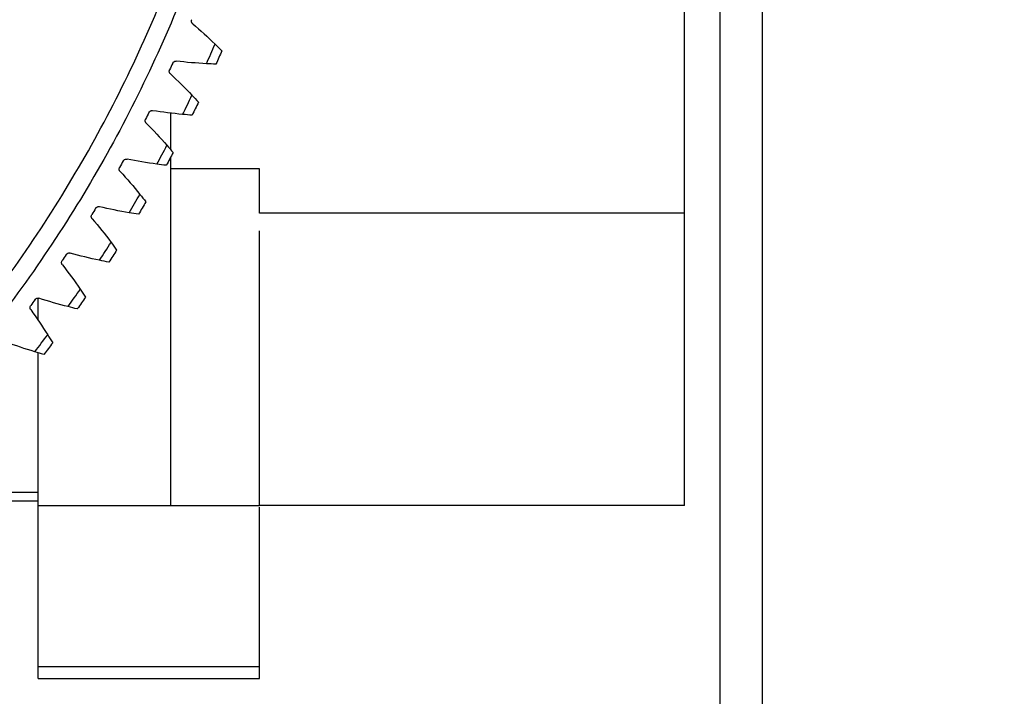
# Model space of a CAD drawing. Header units: millimetres. Extents: x 4624 to 7637, y -669 to 1387.
# Tile 19 of 84: x 5514 to 5625, y -24 to 52. Entities that reach past the tile are written whole.
import ezdxf

# ---------------------------------------------------------------- set-up
doc = ezdxf.new("R2010")
doc.units = ezdxf.units.MM
doc.linetypes.add('CENTER', pattern=[50.8, 31.75, -6.35, 6.35, -6.35])
doc.layers.add('标注', color=3, linetype='Continuous', lineweight=25)
doc.layers.add('点划线', color=1, linetype='CENTER', lineweight=25)
doc.styles.get("Standard").update_dxf_attribs({"font": 'SimSun.ttf'})
doc.dimstyles.new('ISO-25', dxfattribs={"dimscale": 2.5, "dimtxt": 8, "dimasz": 6, "dimexe": 1, "dimexo": 0, "dimgap": 1.5, "dimtad": 1, "dimtoh": 1, "dimdsep": 46, "dimtxsty": 'Standard', "dimcen": 2.5, "dimclrd": 3, "dimclre": 3, "dimclrt": 3, "dimadec": 0, "dimazin": 0, "dimtfac": 1, "dimtmove": 0, "dimatfit": 3, "dimfxl": 0, "dimarcsym": 0})

# ---------------------------------------------------------------- blocks, each defined once
blk = doc.blocks.new('*D71')
at = {"layer": 'Defpoints', "color": 0, "lineweight": -3, "transparency": 16777216}
for p in [(5460.84, 227.57), (5387.71, 112.9), (5387.71, 112.9), (5445.19, -10.35), (5785.49, -65.67)]:
    blk.add_point(p, dxfattribs=at)
at = {"layer": '标注', "color": 3, "lineweight": -2, "transparency": 16777216}
for p, q in [((5460.84, 227.57), (5623.51, 482.64)), ((5445.19, -10.35), (5573.04, -284.54))]:
    blk.add_line(p, q, dxfattribs=at)
blk.add_arc((5387.71, 112.9), 436.03, 296.9712, 55.5009, dxfattribs=at)
at = {"layer": '标注', "color": 3, "lineweight": -3, "transparency": 16777216}
for points in [[(5633.29, 470.16), (5636.05, 474.33), (5622.17, 480.53)], [(5586.56, -277.94), (5584.37, -273.45), (5571.98, -282.27)]]:
    blk.add_solid(points, dxfattribs=at)
at = {"layer": '标注', "color": 3, "lineweight": -3, "transparency": 16777216, "insert": (5809.03, 278.92), "char_height": 20, "width": 479.6581, "attachment_point": 5, "rotation": 291.5057}
blk.add_mtext('122°（电子限位）', dxfattribs=at)
blk = doc.blocks.new('*D72')
at = {"layer": 'Defpoints', "color": 0, "lineweight": -3, "transparency": 16777216}
for p in [(5460.84, 227.57), (5387.71, 112.9), (5387.71, 112.9), (5423.75, -18.24), (5819.99, -142.74)]:
    blk.add_point(p, dxfattribs=at)
at = {"layer": '标注', "color": 3, "lineweight": -2, "transparency": 16777216}
for p, q in [((5460.84, 227.57), (5659.1, 538.44)), ((5423.75, -18.24), (5521.44, -373.77))]:
    blk.add_line(p, q, dxfattribs=at)
blk.add_arc((5387.71, 112.9), 502.21, 287.0759, 55.7607, dxfattribs=at)
at = {"layer": '标注', "color": 3, "lineweight": -3, "transparency": 16777216}
for points in [[(5668.91, 525.99), (5671.66, 530.17), (5657.76, 536.33)], [(5535.88, -369.57), (5534.48, -364.77), (5520.78, -371.36)]]:
    blk.add_solid(points, dxfattribs=at)
at = {"layer": '标注', "color": 3, "lineweight": -3, "transparency": 16777216, "insert": (5869.42, 306.78), "char_height": 20, "width": 519.0828, "attachment_point": 5, "rotation": 291.924}
blk.add_mtext('132°（机械限位）', dxfattribs=at)
blk = doc.blocks.new('*D75')
at = {"layer": 'Defpoints', "color": 0, "lineweight": -3, "transparency": 16777216}
for p in [(5506.01, 179.99), (5269.41, 45.81)]:
    blk.add_point(p, dxfattribs=at)
at = {"layer": '标注', "color": 3, "lineweight": -2, "transparency": 16777216}
for p, q in [((5519.06, 187.39), (5532.11, 194.79)), ((5506.01, 179.99), (5269.41, 45.81)), ((4912.91, -156.36), (5256.36, 38.42)), ((4770.5, -156.36), (4912.91, -156.36))]:
    blk.add_line(p, q, dxfattribs=at)
at = {"layer": '标注', "color": 3, "lineweight": -3, "transparency": 16777216}
for points in [[(5517.83, 189.57), (5520.29, 185.22), (5506.01, 179.99)], [(5255.13, 40.59), (5257.6, 36.24), (5269.41, 45.81)]]:
    blk.add_solid(points, dxfattribs=at)
at = {"layer": '标注', "color": 3, "lineweight": -3, "transparency": 16777216, "insert": (4839.83, -122.7), "char_height": 20, "width": 147.8801, "attachment_point": 5}
blk.add_mtext('∅272\\P安装分布圆', dxfattribs=at)
blk = doc.blocks.new('*D76')
at = {"layer": 'Defpoints', "color": 0, "lineweight": -3, "transparency": 16777216}
for p in [(5504.24, 477.75), (5271.19, -251.94)]:
    blk.add_point(p, dxfattribs=at)
at = {"layer": '标注', "color": 3, "lineweight": -2, "transparency": 16777216}
for p, q in [((5519.1, 524.3), (5508.8, 492.04)), ((5631.91, 524.3), (5519.1, 524.3)), ((5271.19, -251.94), (5504.24, 477.75)), ((5266.62, -266.23), (5262.06, -280.52))]:
    blk.add_line(p, q, dxfattribs=at)
at = {"layer": '标注', "color": 3, "lineweight": -3, "transparency": 16777216}
for points in [[(5506.42, 492.8), (5511.18, 491.28), (5504.24, 477.75)], [(5264.24, -265.47), (5269.01, -266.99), (5271.19, -251.94)]]:
    blk.add_solid(points, dxfattribs=at)
at = {"layer": '标注', "color": 3, "lineweight": -3, "transparency": 16777216, "insert": (5577.38, 557.96), "char_height": 20, "width": 450.2726, "attachment_point": 5}
blk.add_mtext('∅766\\P回转直径', dxfattribs=at)

msp = doc.modelspace()

# ---------------------------------------------------------------- linework, layer by layer
at = {"color": 7, "linetype": 'Continuous', "lineweight": 25}
for p, q in [((5588.712, 30.404), (5588.712, 292.279)), ((5597.462, 260.111), (5597.462, -34.302)), ((5592.712, -29.308), (5592.712, 255.117)), ((5531.281, 47.575), (5531.328, 47.57)), ((5528.59, 41.989), (5528.652, 41.982)), ((5530.712, 37.558), (5530.712, 41.725)), ((5530.712, 35.404), (5530.712, 36.783)), ((5540.712, 35.404), (5530.712, 35.404)), ((5530.712, -2.596), (5530.712, 35.404)), ((5540.712, 30.404), (5540.712, 35.404)), ((5588.712, 30.404), (5540.712, 30.404)), ((5588.712, -2.596), (5588.712, 30.404)), ((5540.712, -2.596), (5540.712, 28.404)), ((5515.712, 18.311), (5515.712, 20.689)), ((5515.712, -2.596), (5515.712, 14.669)), ((5515.712, -1.096), (5500.712, -1.096)), ((5515.712, -2.096), (5500.298, -2.096)), ((5515.712, -2.596), (5530.712, -2.596)), ((5515.712, -20.756), (5515.712, -2.597)), ((5530.712, -2.596), (5540.712, -2.596)), ((5588.712, -2.596), (5540.712, -2.596)), ((5540.712, -20.756), (5540.712, -2.771)), ((5515.712, -20.756), (5540.712, -20.756)), ((5515.712, -22.096), (5540.712, -22.096))]:
    msp.add_line(p, q, dxfattribs=at)
for points, knots in [([(5543.212, 112.904), (5543.212, 104.94), (5542.599, 96.975), (5540.161, 81.234), (5538.336, 73.457), (5533.517, 58.275), (5530.524, 50.869), (5523.438, 36.602), (5519.347, 29.742), (5510.161, 16.728), (5505.068, 10.575), (5493.999, -0.88), (5488.023, -6.181), (5475.331, -15.807), (5468.615, -20.131), (5454.6, -27.7), (5447.301, -30.946), (5432.292, -36.281), (5424.582, -38.371), (5408.934, -41.347), (5400.995, -42.232), (5385.075, -42.777), (5377.094, -42.437), (5361.279, -40.539), (5353.444, -38.982), (5338.105, -34.686), (5330.601, -31.948), (5316.101, -25.355), (5309.104, -21.5), (5295.784, -12.766), (5289.46, -7.886), (5277.633, 2.785), (5272.13, 8.575), (5267.103, 14.752)], [0, 0, 0, 0, 0.0625, 0.0625, 0.125, 0.125, 0.1875, 0.1875, 0.25, 0.25, 0.3125, 0.3125, 0.375, 0.375, 0.4375, 0.4375, 0.5, 0.5, 0.5625, 0.5625, 0.625, 0.625, 0.6875, 0.6875, 0.75, 0.75, 0.8125, 0.8125, 0.875, 0.875, 0.9375, 0.9375, 1, 1, 1, 1]), ([(5268.654, 16.015), (5268.903, 15.711), (5269.401, 15.102), (5270.156, 14.196), (5270.917, 13.296), (5271.686, 12.402), (5272.461, 11.514), (5273.243, 10.632), (5274.032, 9.756), (5274.828, 8.885), (5275.631, 8.02), (5277.52, 6.018), (5280.559, 2.94), (5284.861, -1.093), (5289.314, -4.959), (5293.914, -8.651), (5298.652, -12.164), (5305.142, -16.601), (5313.569, -21.674), (5324.116, -26.968), (5335.04, -31.436), (5346.273, -35.054), (5357.752, -37.797), (5369.407, -39.653), (5381.17, -40.607), (5392.972, -40.657), (5404.742, -39.8), (5416.412, -38.043), (5427.913, -35.394), (5439.177, -31.872), (5450.137, -27.494), (5460.729, -22.289), (5470.89, -16.285), (5480.56, -9.521), (5489.682, -2.033), (5498.204, 6.132), (5506.072, 14.928), (5513.243, 24.301), (5519.673, 34.198), (5525.325, 44.558), (5530.164, 55.322), (5533.498, 64.575), (5535.732, 72.113), (5537.189, 77.829), (5538.426, 83.596), (5539.44, 89.405), (5540.231, 95.249), (5540.683, 99.946), (5540.928, 103.476), (5541.055, 105.832), (5541.145, 108.188), (5541.201, 110.546), (5541.208, 112.118), (5541.212, 112.904)], [0, 0, 0, 0, 0.0031251, 0.0062498, 0.0093743, 0.0124988, 0.0156235, 0.0187485, 0.0218741, 0.0250005, 0.0281277, 0.0312561, 0.0468856, 0.0625103, 0.0781321, 0.0937645, 0.109394, 0.1250187, 0.1562672, 0.1875156, 0.2187641, 0.2500125, 0.281261, 0.3125094, 0.3437579, 0.3750063, 0.4062548, 0.4375032, 0.4687517, 0.5000001, 0.5312486, 0.562497, 0.5937455, 0.6249939, 0.6562424, 0.6874908, 0.7187393, 0.7499877, 0.7812362, 0.8124846, 0.8437331, 0.8749815, 0.8906033, 0.9062357, 0.9218652, 0.9374899, 0.9531118, 0.9687442, 0.9749988, 0.9812502, 0.9874999, 0.9937493, 1, 1, 1, 1]), ([(5533.175, 51.792), (5533.159, 51.806), (5533.128, 51.834), (5533.091, 51.884), (5533.062, 51.941), (5533.036, 52.021), (5533.025, 52.128), (5533.051, 52.209), (5533.064, 52.249)], [0, 0, 0, 0, 0.1244565, 0.2470635, 0.3712452, 0.5003004, 0.7484904, 1, 1, 1, 1]), ([(5530.917, 47.342), (5530.926, 47.359), (5530.943, 47.392), (5530.977, 47.438), (5531.018, 47.478), (5531.079, 47.524), (5531.166, 47.566), (5531.242, 47.572), (5531.281, 47.575)], [0, 0, 0, 0, 0.1251228, 0.2485343, 0.3728116, 0.5004795, 0.7485621, 1, 1, 1, 1]), ([(5530.663, 46.129), (5530.648, 46.143), (5530.618, 46.172), (5530.583, 46.224), (5530.557, 46.281), (5530.534, 46.362), (5530.527, 46.47), (5530.556, 46.55), (5530.57, 46.59)], [0, 0, 0, 0, 0.1244565, 0.2470635, 0.3712452, 0.5003004, 0.7484904, 1, 1, 1, 1]), ([(5528.233, 41.77), (5528.242, 41.786), (5528.259, 41.818), (5528.294, 41.861), (5528.334, 41.899), (5528.394, 41.941), (5528.479, 41.981), (5528.553, 41.987), (5528.59, 41.989)], [0, 0, 0, 0, 0.1250148, 0.2485039, 0.3728648, 0.5004461, 0.7485335, 1, 1, 1, 1]), ([(5527.932, 40.568), (5527.917, 40.583), (5527.888, 40.613), (5527.855, 40.666), (5527.831, 40.725), (5527.811, 40.806), (5527.808, 40.915), (5527.841, 40.993), (5527.857, 41.032)], [0, 0, 0, 0, 0.1244565, 0.2470635, 0.3712452, 0.5003004, 0.7484904, 1, 1, 1, 1]), ([(5524.984, 35.119), (5524.97, 35.134), (5524.942, 35.165), (5524.911, 35.22), (5524.889, 35.279), (5524.873, 35.362), (5524.874, 35.47), (5524.909, 35.547), (5524.927, 35.585)], [0, 0, 0, 0, 0.1244565, 0.2470635, 0.3712452, 0.5003004, 0.7484904, 1, 1, 1, 1]), ([(5525.332, 36.308), (5525.341, 36.323), (5525.359, 36.353), (5525.394, 36.393), (5525.433, 36.429), (5525.492, 36.469), (5525.574, 36.506), (5525.645, 36.511), (5525.681, 36.513)], [0, 0, 0, 0, 0.1249102, 0.2484735, 0.372915, 0.5004139, 0.7485048, 1, 1, 1, 1]), ([(5525.681, 36.513), (5525.695, 36.513), (5525.721, 36.512), (5525.747, 36.507), (5525.759, 36.504)], [0, 0, 0, 0, 0.522226, 1, 1, 1, 1]), ([(5522.218, 30.964), (5522.228, 30.978), (5522.246, 31.007), (5522.281, 31.044), (5522.32, 31.077), (5522.377, 31.114), (5522.457, 31.149), (5522.526, 31.154), (5522.56, 31.156)], [0, 0, 0, 0, 0.12480868, 0.24844282, 0.372962, 0.50038291, 0.74847594, 1, 1, 1, 1]), ([(5522.56, 31.156), (5522.576, 31.155), (5522.608, 31.155), (5522.639, 31.147), (5522.653, 31.143)], [0, 0, 0, 0, 0.5168626, 1, 1, 1, 1]), ([(5521.824, 29.789), (5521.811, 29.805), (5521.784, 29.838), (5521.756, 29.893), (5521.736, 29.953), (5521.723, 30.037), (5521.728, 30.145), (5521.766, 30.22), (5521.786, 30.258)], [0, 0, 0, 0, 0.1244565, 0.2470635, 0.3712452, 0.5003004, 0.7484904, 1, 1, 1, 1]), ([(5518.898, 25.746), (5518.911, 25.764), (5518.936, 25.799), (5518.986, 25.843), (5519.05, 25.885), (5519.132, 25.919), (5519.198, 25.923), (5519.231, 25.925)], [0, 0, 0, 0, 0.16599968, 0.3310415, 0.4996026, 0.74838326, 1, 1, 1, 1]), ([(5519.231, 25.925), (5519.25, 25.925), (5519.287, 25.923), (5519.322, 25.913), (5519.339, 25.908)], [0, 0, 0, 0, 0.5131235, 1, 1, 1, 1]), ([(5518.457, 24.588), (5518.445, 24.605), (5518.42, 24.638), (5518.393, 24.695), (5518.376, 24.756), (5518.366, 24.839), (5518.376, 24.947), (5518.417, 25.021), (5518.438, 25.058)], [0, 0, 0, 0, 0.1244565, 0.2470635, 0.3712452, 0.5003004, 0.7484904, 1, 1, 1, 1]), ([(5515.375, 20.663), (5515.388, 20.68), (5515.414, 20.713), (5515.462, 20.753), (5515.524, 20.792), (5515.604, 20.823), (5515.667, 20.827), (5515.699, 20.829)], [0, 0, 0, 0, 0.1662107, 0.3310312, 0.4986003, 0.7485465, 1, 1, 1, 1]), ([(5515.699, 20.829), (5515.721, 20.828), (5515.763, 20.827), (5515.803, 20.814), (5515.822, 20.808)], [0, 0, 0, 0, 0.510452, 1, 1, 1, 1]), ([(5514.889, 19.523), (5514.877, 19.54), (5514.854, 19.574), (5514.83, 19.632), (5514.815, 19.694), (5514.808, 19.778), (5514.822, 19.885), (5514.866, 19.957), (5514.888, 19.993)], [0, 0, 0, 0, 0.1244565, 0.2470635, 0.3712452, 0.5003004, 0.7484904, 1, 1, 1, 1]), ([(5515.712, -22.096), (5515.712, -22.095), (5515.712, -22.093), (5515.712, -22.076), (5515.712, -22.05), (5515.712, -22.012), (5515.712, -21.964), (5515.712, -21.906), (5515.712, -21.837), (5515.712, -21.741), (5515.712, -21.611), (5515.712, -21.436), (5515.712, -21.236), (5515.712, -21.011), (5515.712, -20.841), (5515.712, -20.756)], [0, 0, 0, 0, 0.0626701, 0.1251578, 0.18753, 0.2498541, 0.3121975, 0.3746277, 0.4372118, 0.5000166, 0.60024, 0.7000741, 0.7997945, 0.8996781, 1, 1, 1, 1]), ([(5540.712, -22.096), (5540.712, -22.096), (5540.712, -21.981), (5540.712, -21.529), (5540.712, -21.192), (5540.712, -20.756)], [0, 0, 0, 0, 0.5, 0.5, 1, 1, 1, 1])]:
    msp.add_open_spline(points, degree=3, knots=knots, dxfattribs=at)
for points in [[(5533.176, 51.794), (5534.039, 51.052), (5534.88, 50.283), (5535.697, 49.49)], [(5534.731, 47.281), (5535.058, 48.015), (5535.38, 48.751), (5535.697, 49.49)], [(5535.697, 49.49), (5535.954, 49.241), (5536.209, 48.989), (5536.461, 48.735)], [(5536.461, 48.735), (5536.244, 48.233), (5536.025, 47.732), (5535.804, 47.233)], [(5530.917, 47.342), (5530.802, 47.091), (5530.687, 46.84), (5530.57, 46.59)], [(5534.731, 47.281), (5533.594, 47.342), (5532.459, 47.438), (5531.328, 47.568)], [(5535.804, 47.233), (5535.446, 47.245), (5535.088, 47.261), (5534.731, 47.281)], [(5530.665, 46.13), (5531.498, 45.354), (5532.308, 44.554), (5533.093, 43.729)], [(5532.041, 41.559), (5532.397, 42.28), (5532.748, 43.003), (5533.093, 43.729)], [(5533.093, 43.729), (5533.34, 43.47), (5533.585, 43.208), (5533.827, 42.945)], [(5533.827, 42.945), (5533.591, 42.452), (5533.352, 41.96), (5533.111, 41.469)], [(5528.233, 41.77), (5528.108, 41.524), (5527.983, 41.278), (5527.857, 41.032)], [(5532.041, 41.559), (5530.907, 41.666), (5529.777, 41.806), (5528.652, 41.98)], [(5533.111, 41.469), (5532.754, 41.496), (5532.397, 41.526), (5532.041, 41.559)], [(5527.933, 40.569), (5528.735, 39.762), (5529.513, 38.93), (5530.266, 38.075)], [(5529.129, 35.948), (5529.513, 36.654), (5529.892, 37.363), (5530.266, 38.075)], [(5530.266, 38.075), (5530.502, 37.806), (5530.736, 37.535), (5530.968, 37.262)], [(5530.968, 37.262), (5530.712, 36.779), (5530.455, 36.297), (5530.195, 35.816)], [(5525.332, 36.308), (5525.197, 36.067), (5525.063, 35.826), (5524.927, 35.585)], [(5529.129, 35.948), (5528, 36.099), (5526.876, 36.283), (5525.759, 36.502)], [(5530.195, 35.816), (5529.839, 35.857), (5529.484, 35.901), (5529.129, 35.948)], [(5524.985, 35.12), (5525.755, 34.281), (5526.5, 33.42), (5527.218, 32.536)], [(5525.998, 30.455), (5526.41, 31.146), (5526.817, 31.839), (5527.218, 32.536)], [(5527.218, 32.536), (5527.444, 32.258), (5527.667, 31.978), (5527.887, 31.696)], [(5525.998, 30.455), (5524.877, 30.65), (5523.761, 30.879), (5522.653, 31.141)], [(5527.887, 31.696), (5527.614, 31.223), (5527.337, 30.752), (5527.058, 30.282)], [(5522.218, 30.964), (5522.075, 30.728), (5521.931, 30.493), (5521.786, 30.258)], [(5527.058, 30.282), (5526.704, 30.336), (5526.351, 30.394), (5525.998, 30.455)], [(5521.825, 29.79), (5522.562, 28.922), (5523.272, 28.032), (5523.955, 27.121)], [(5522.655, 25.09), (5523.093, 25.764), (5523.527, 26.441), (5523.955, 27.121)], [(5523.955, 27.121), (5524.17, 26.835), (5524.382, 26.546), (5524.591, 26.255)], [(5518.898, 25.746), (5518.745, 25.517), (5518.592, 25.287), (5518.438, 25.058)], [(5522.655, 25.09), (5521.542, 25.329), (5520.436, 25.601), (5519.339, 25.906)], [(5524.591, 26.255), (5524.299, 25.794), (5524.004, 25.333), (5523.707, 24.874)], [(5518.459, 24.589), (5519.161, 23.693), (5519.836, 22.775), (5520.482, 21.838)], [(5523.707, 24.875), (5523.356, 24.943), (5523.005, 25.015), (5522.655, 25.09)], [(5519.103, 19.86), (5519.568, 20.516), (5520.027, 21.175), (5520.482, 21.838)], [(5520.482, 21.838), (5520.686, 21.544), (5520.886, 21.247), (5521.084, 20.948)], [(5515.375, 20.663), (5515.213, 20.44), (5515.051, 20.216), (5514.888, 19.993)], [(5519.103, 19.86), (5518, 20.142), (5516.906, 20.457), (5515.822, 20.806)], [(5521.084, 20.948), (5520.774, 20.498), (5520.461, 20.05), (5520.146, 19.603)], [(5514.891, 19.524), (5515.557, 18.601), (5516.195, 17.658), (5516.805, 16.696)], [(5520.146, 19.603), (5519.798, 19.685), (5519.45, 19.771), (5519.103, 19.86)], [(5515.349, 14.773), (5515.839, 15.41), (5516.324, 16.051), (5516.805, 16.696)], [(5516.805, 16.696), (5516.996, 16.394), (5517.185, 16.089), (5517.371, 15.783)], [(5515.349, 14.773), (5514.258, 15.098), (5513.177, 15.457), (5512.107, 15.847)], [(5517.371, 15.783), (5517.043, 15.346), (5516.713, 14.91), (5516.381, 14.476)], [(5516.381, 14.476), (5516.036, 14.572), (5515.692, 14.671), (5515.349, 14.773)]]:
    msp.add_open_spline(points, degree=3, dxfattribs=at)
at = {"layer": '点划线', "lineweight": -3}
for radius in [383, 136]:
    msp.add_circle((5387.712, 112.904), radius, dxfattribs=at)

# ---------------------------------------------------------------- dimensions: what is measured, and where the dimension line sits
at = {"layer": '标注', "lineweight": -3}
for p1, p2, text, picture, middle in [((5271.188, -251.94), (5504.236, 477.748), '<>\\P回转直径', '*D76', (5577.38, 524.304)), ((5506.012, 179.994), (5269.411, 45.815), '<>\\P安装分布圆', '*D75', (4839.829, -156.361))]:
    dim = msp.add_diameter_dim_2p(p1=p1, p2=p2, text=text, dimstyle='ISO-25', dxfattribs=at)
    dim.commit()
    dim.dimension.update_dxf_attribs({"geometry": picture, "text_midpoint": middle, "dimtype": 163})
for base, line1, text, picture, middle in [((5819.987, -142.739), ((5387.712, 112.904), (5423.746, -18.235)), '<>（机械限位）', '*D72', (5853.602, 300.418)), ((5785.495, -65.666), ((5445.188, -10.354), (5387.712, 112.904)), '<>（电子限位）', '*D71', (5793.382, 272.749))]:
    dim = msp.add_angular_dim_2l(base=base, line1=line1, line2=((5387.712, 112.904), (5460.84, 227.57)), text=text, dimstyle='ISO-25', dxfattribs=at)
    dim.commit()
    dim.dimension.update_dxf_attribs({"geometry": picture, "text_midpoint": middle, "dimtype": 162})

doc.saveas('drawing.dxf')
